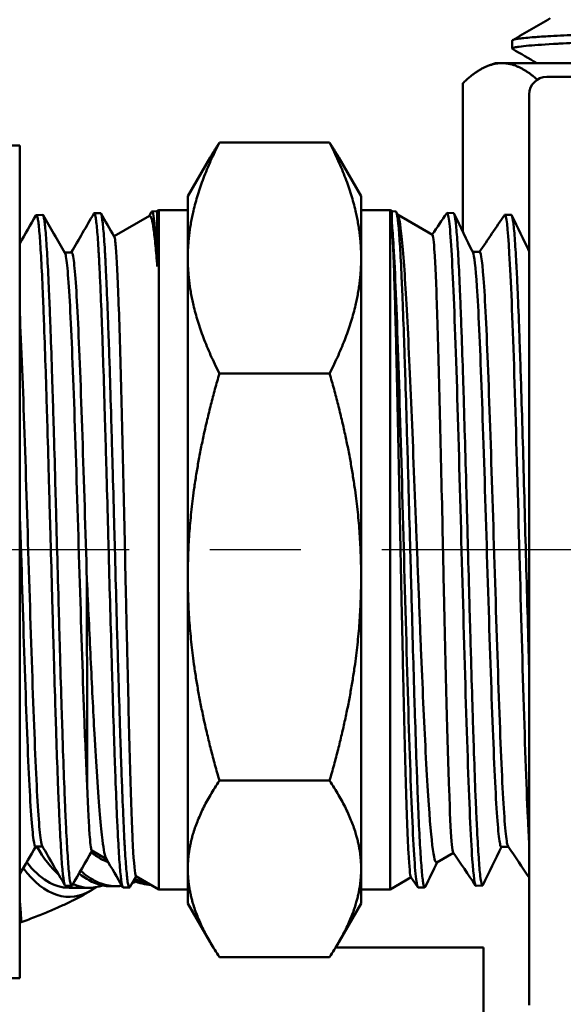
# Model space of a CAD drawing. Header units: inches. Extents: x 0.1 to 33.9, y 0.6 to 21.4.
# Tile 6 of 82: x 8.5 to 9.2, y 5.1 to 6.3. Entities that reach past the tile are written whole.
import ezdxf

# ---------------------------------------------------------------- set-up
doc = ezdxf.new("R2010")
doc.units = ezdxf.units.IN
doc.header["$MEASUREMENT"] = 0
doc.linetypes.add('CHAIN', pattern=[0.7087, 0.4724, -0.0591, 0.1181, -0.0591])
for name, color, linetype, lineweight in [('Centerline (ANSI)', 7, 'Continuous', 25), ('Dimension (ANSI)', 7, 'Continuous', 25), ('Visible (ANSI)', 7, 'Continuous', 50)]:
    doc.layers.add(name, color=color, linetype=linetype, lineweight=lineweight)
doc.styles.add('Note Text (ANSI)', font='tahoma.ttf')
doc.dimstyles.new('Default (ANSI)', dxfattribs={"dimtxt": 0.12, "dimasz": 0.098425, "dimexe": 0.125, "dimexo": 0.0625, "dimgap": 0.031496, "dimtad": 0, "dimtih": 1, "dimtoh": 1, "dimrnd": 1e-08, "dimzin": 4, "dimdsep": 46, "dimtxsty": 'Note Text (ANSI)', "dimcen": 0.09, "dimdle": 0.393701, "dimclrd": 256, "dimclre": 256, "dimclrt": 256, "dimadec": 0, "dimazin": 1, "dimtfac": 1, "dimtofl": 0, "dimtmove": 0, "dimatfit": 3, "dimfxl": 1, "dimtolj": 1, "dimtzin": 4, "dimlwd": -1, "dimlwe": -1, "dimarcsym": 0})

# ---------------------------------------------------------------- blocks, each defined once
blk = doc.blocks.new('*D9')
at = {"layer": 'Defpoints', "color": 0, "transparency": 16777216}
for p in [(4.7284, 11.5564), (7.2481, 11.5564), (9.7063, 2.3583)]:
    blk.add_point(p, dxfattribs=at)
at = {"layer": 'Dimension (ANSI)', "transparency": 16777216}
for p, q in [((7.1856, 11.5564), (4.6034, 11.5564)), ((4.7284, 11.4579), (4.7284, 7.0513)), ((4.7284, 2.4567), (4.7284, 6.8633)), ((9.6438, 2.3583), (4.6034, 2.3583))]:
    blk.add_line(p, q, dxfattribs=at)
for points in [[(4.712, 11.4579), (4.7448, 11.4579), (4.7284, 11.5564)], [(4.712, 2.4567), (4.7448, 2.4567), (4.7284, 2.3583)]]:
    blk.add_solid(points, dxfattribs=at)
at = {"layer": 'Dimension (ANSI)', "transparency": 16777216, "insert": (4.5743, 7.0198), "char_height": 0.12, "attachment_point": 1, "style": 'Note Text (ANSI)'}
blk.add_mtext('\\A1;9.20', dxfattribs=at)

msp = doc.modelspace()

# ---------------------------------------------------------------- linework, layer by layer
at = {"layer": 'Centerline (ANSI)', "linetype": 'CHAIN', "ltscale": 0.952448}
msp.add_line((17.8161, 5.6379), (5.9769, 5.6379), dxfattribs=at)
at = {"layer": 'Visible (ANSI)'}
for p, q in [((9.1409, 6.2679), (9.1406, 6.2579)), ((9.12, 6.2399), (9.1118, 6.2369)), ((9.1281, 6.2399), (9.12, 6.2399)), ((9.4167, 6.2399), (9.1281, 6.2399)), ((9.0797, 6.2151), (9.0797, 6.0314)), ((9.1836, 6.2229), (9.3301, 6.2229)), ((9.1619, 5.0746), (9.1619, 6.2011)), ((8.7788, 6.1416), (8.915, 6.1416)), ((7.2219, 6.1379), (8.5319, 6.1379)), ((8.5319, 6.1379), (8.5319, 5.1079)), ((8.7397, 6.0754), (8.7672, 6.123)), ((8.954, 6.0754), (8.9266, 6.123)), ((8.7397, 6.0754), (8.7397, 5.9988)), ((8.954, 5.9988), (8.954, 6.0754)), ((8.624, 6.0543), (8.6317, 6.0545)), ((8.6919, 6.0508), (8.6948, 6.056)), ((8.6954, 6.0565), (8.702, 6.0567)), ((8.702, 6.0567), (8.704, 6.0579)), ((8.702, 5.9882), (8.702, 6.0567)), ((8.704, 6.0579), (8.704, 5.2179)), ((8.704, 6.0579), (8.7397, 6.0579)), ((8.9897, 6.0579), (8.954, 6.0579)), ((8.9897, 5.2179), (8.9897, 6.0579)), ((8.9918, 6.0567), (8.9897, 6.0579)), ((8.9918, 6.0567), (8.9918, 6.043)), ((8.9968, 6.0565), (8.9918, 6.0567)), ((8.9975, 6.0557), (8.9995, 6.0516)), ((9.0683, 6.0543), (9.0603, 6.0546)), ((8.5525, 6.052), (8.5603, 6.0523)), ((8.6486, 6.0258), (8.6923, 6.0511)), ((9.0421, 6.0277), (8.9991, 6.0525)), ((9.1397, 6.0521), (9.1317, 6.0523)), ((8.5874, 6.0058), (8.596, 6.0058)), ((9.0919, 6.0063), (9.1005, 6.0063)), ((8.7397, 5.9988), (8.7397, 5.6043)), ((8.954, 5.6043), (8.954, 5.9988)), ((9.138, 5.991), (9.138, 5.991)), ((9.138, 5.9899), (9.138, 5.9899)), ((8.7788, 5.8561), (8.915, 5.8561)), ((8.7397, 5.6043), (8.7397, 5.2433)), ((8.954, 5.2433), (8.954, 5.6043)), ((8.7788, 5.3524), (8.915, 5.3524)), ((8.6599, 5.3101), (8.6598, 5.3101)), ((8.5514, 5.271), (8.56, 5.271)), ((8.6211, 5.2658), (8.6392, 5.2553)), ((9.0681, 5.2631), (9.0475, 5.2512)), ((9.1272, 5.2706), (9.1359, 5.2706)), ((8.6563, 5.2391), (8.6563, 5.2391)), ((8.7397, 5.2433), (8.7397, 5.2004)), ((8.954, 5.2004), (8.954, 5.2433)), ((8.6758, 5.2342), (8.6679, 5.2206)), ((8.6756, 5.2343), (8.704, 5.2179)), ((9.0157, 5.2329), (8.9897, 5.2179)), ((9.024, 5.2207), (9.0155, 5.2331)), ((8.5883, 5.2226), (8.596, 5.2223)), ((8.6182, 5.2199), (8.5929, 5.2199)), ((8.653, 5.2219), (8.6474, 5.2217)), ((8.6597, 5.2204), (8.6674, 5.2201)), ((8.704, 5.2179), (8.7397, 5.2179)), ((8.9897, 5.2179), (8.954, 5.2179)), ((9.0325, 5.2203), (9.0246, 5.2201)), ((9.104, 5.2225), (9.096, 5.2223)), ((8.7397, 5.2004), (8.7672, 5.1528)), ((8.954, 5.2004), (8.9266, 5.1528)), ((8.5319, 5.1772), (8.5338, 5.1772)), ((9.1051, 5.1461), (8.9226, 5.1461)), ((9.1051, 5.1461), (9.1051, 4.7921)), ((8.7788, 5.1342), (8.915, 5.1342)), ((8.5319, 5.1079), (7.7819, 5.1079))]:
    msp.add_line(p, q, dxfattribs=at)
msp.add_arc((9.1836, 6.2011), 0.0218, 90, 180, dxfattribs=at)
for centre, major_axis, ratio, start_param, end_param in [((8.9919, 5.6395), (0.0024, -0.4185), 0.019925, 2.863201, 2.87332), ((8.6182, 5.4899), (0, -0.27), 0.412402, 5.657481, 5.935466), ((8.5929, 5.4899), (0, -0.27), 0.412402, 5.793266, 6.283185), ((8.5929, 5.4899), (0, -0.2812), 0.412402, 5.773478, 6.532963), ((8.6182, 5.4899), (0, -0.27), 0.412402, 5.988979, 5.989118), ((8.6182, 5.4899), (0, -0.27), 0.412402, 6.096987, 6.431211), ((8.5929, 5.4899), (0, -0.2812), 0.412402, 0.249777, 0.292931)]:
    msp.add_ellipse(centre, major_axis=major_axis, ratio=ratio, start_param=start_param, end_param=end_param, dxfattribs=at)
for points, knots in [([(9.1409, 6.2679), (9.1409, 6.268), (9.141, 6.2681), (9.1417, 6.2688), (9.144, 6.2694), (9.1519, 6.2706), (9.1578, 6.2712), (9.171, 6.2723), (9.1775, 6.2727), (9.1945, 6.2737), (9.2055, 6.2743), (9.231, 6.2755), (9.2455, 6.2761), (9.2731, 6.2772), (9.2857, 6.2777), (9.3152, 6.2787), (9.3325, 6.2792), (9.3705, 6.2804), (9.3913, 6.2811), (9.4236, 6.282), (9.4346, 6.2823), (9.4618, 6.2831), (9.4782, 6.2835), (9.5137, 6.2845), (9.533, 6.285), (9.5642, 6.2859), (9.5761, 6.2862), (9.6005, 6.2869), (9.6131, 6.2872), (9.642, 6.288), (9.6584, 6.2885), (9.693, 6.2894), (9.7111, 6.29), (9.7397, 6.2908), (9.7504, 6.2911), (9.7719, 6.2918), (9.7826, 6.2922), (9.8069, 6.2929), (9.8203, 6.2934), (9.8475, 6.2944), (9.8612, 6.2949), (9.8818, 6.2957), (9.8893, 6.2961), (9.9038, 6.2968), (9.9108, 6.2971), (9.926, 6.2979), (9.9339, 6.2983), (9.9487, 6.2993), (9.9554, 6.2998), (9.9643, 6.3007), (9.9672, 6.301), (9.9721, 6.3017), (9.974, 6.302), (9.9773, 6.3028), (9.9782, 6.3033), (9.978, 6.3039), (9.9779, 6.304), (9.9776, 6.3041)], [2.630122, 2.630122, 2.630122, 2.630122, 2.659953, 2.659953, 2.823161, 2.823161, 2.99525, 2.99525, 3.121676, 3.121676, 3.285232, 3.285232, 3.457235, 3.457235, 3.585545, 3.585545, 3.744991, 3.744991, 3.91989, 3.91989, 4.007883, 4.007883, 4.135395, 4.135395, 4.282292, 4.282292, 4.37311, 4.37311, 4.469089, 4.469089, 4.596693, 4.596693, 4.743332, 4.743332, 4.834352, 4.834352, 4.930098, 4.930098, 5.0578, 5.0578, 5.204171, 5.204171, 5.295403, 5.295403, 5.390909, 5.390909, 5.518715, 5.518715, 5.664809, 5.664809, 5.756264, 5.756264, 5.851522, 5.851522, 5.979437, 5.979437, 6.020602, 6.020602, 6.020602, 6.020602]), ([(9.9784, 6.2936), (9.9784, 6.2936), (9.9784, 6.2935), (9.9779, 6.2927), (9.9746, 6.2919), (9.9651, 6.2907), (9.961, 6.2903), (9.9522, 6.2896), (9.9478, 6.2892), (9.9348, 6.2883), (9.9253, 6.2878), (9.9063, 6.2868), (9.8972, 6.2864), (9.8767, 6.2855), (9.8652, 6.285), (9.846, 6.2843), (9.8389, 6.284), (9.8229, 6.2835), (9.814, 6.2832), (9.7906, 6.2824), (9.7757, 6.2819), (9.7438, 6.2809), (9.7266, 6.2804), (9.6988, 6.2796), (9.6885, 6.2793), (9.6738, 6.2789), (9.6696, 6.2788), (9.6374, 6.2779), (9.6089, 6.2771), (9.5649, 6.2759), (9.5498, 6.2755), (9.5224, 6.2747), (9.5103, 6.2744), (9.4938, 6.274), (9.4895, 6.2738), (9.4567, 6.2729), (9.4289, 6.2722), (9.3881, 6.271), (9.3744, 6.2706), (9.3504, 6.2698), (9.34, 6.2695), (9.3263, 6.269), (9.3227, 6.2689), (9.2945, 6.268), (9.2718, 6.2672), (9.2406, 6.2659), (9.2305, 6.2655), (9.215, 6.2648), (9.2092, 6.2645), (9.2014, 6.2641), (9.1992, 6.264), (9.1824, 6.2631), (9.1704, 6.2623), (9.1566, 6.2611), (9.1527, 6.2607), (9.1471, 6.2599), (9.1452, 6.2596), (9.1432, 6.2592), (9.1427, 6.259), (9.1406, 6.2584), (9.1402, 6.2579), (9.1411, 6.2574)], [41.68769, 41.68769, 41.68769, 41.68769, 41.704023, 41.704023, 41.9222, 41.9222, 42.037294, 42.037294, 42.12973, 42.12973, 42.284078, 42.284078, 42.403536, 42.403536, 42.535057, 42.535057, 42.60873, 42.60873, 42.695081, 42.695081, 42.828886, 42.828886, 42.972844, 42.972844, 43.055752, 43.055752, 43.089468, 43.089468, 43.309222, 43.309222, 43.424866, 43.424866, 43.518039, 43.518039, 43.551738, 43.551738, 43.771768, 43.771768, 43.8875, 43.8875, 43.979529, 43.979529, 44.012736, 44.012736, 44.242336, 44.242336, 44.36384, 44.36384, 44.4428, 44.4428, 44.476333, 44.476333, 44.698632, 44.698632, 44.815401, 44.815401, 44.905704, 44.905704, 44.939318, 44.939318, 45.085417, 45.085417, 45.085417, 45.085417]), ([(8.6235, 6.0538), (8.6236, 6.054), (8.6237, 6.0541), (8.6238, 6.0542), (8.6244, 6.0547), (8.625, 6.0532), (8.6256, 6.0498), (8.6259, 6.0481), (8.6263, 6.0459), (8.6266, 6.0432), (8.6269, 6.0405), (8.6272, 6.0373), (8.6276, 6.0337), (8.6282, 6.0264), (8.6289, 6.0173), (8.6295, 6.0065), (8.6298, 6.0011), (8.6301, 5.9953), (8.6304, 5.989), (8.6307, 5.9827), (8.6311, 5.9759), (8.6314, 5.9688), (8.632, 5.9545), (8.6327, 5.9389), (8.6333, 5.9218), (8.6336, 5.9133), (8.634, 5.9045), (8.6343, 5.8953), (8.6346, 5.8861), (8.6349, 5.8765), (8.6352, 5.8667), (8.6359, 5.8471), (8.6365, 5.8266), (8.6371, 5.8053), (8.6374, 5.7946), (8.6377, 5.7838), (8.6381, 5.7727), (8.6384, 5.7616), (8.6387, 5.7503), (8.639, 5.7389), (8.6397, 5.7161), (8.6403, 5.6931), (8.641, 5.6699), (8.6413, 5.6583), (8.6416, 5.6467), (8.6419, 5.635), (8.6422, 5.6233), (8.6425, 5.6115), (8.6428, 5.5998), (8.6435, 5.5764), (8.6441, 5.5534), (8.6448, 5.531), (8.6451, 5.5197), (8.6454, 5.5086), (8.6457, 5.4975), (8.6461, 5.4865), (8.6464, 5.4756), (8.6467, 5.4649), (8.6473, 5.4435), (8.6479, 5.4232), (8.6486, 5.4039), (8.6489, 5.3943), (8.6492, 5.3849), (8.6495, 5.3758), (8.6499, 5.3667), (8.6502, 5.3578), (8.6505, 5.3493), (8.6512, 5.3323), (8.6518, 5.3169), (8.6524, 5.303), (8.6527, 5.296), (8.6531, 5.2895), (8.6534, 5.2833), (8.6537, 5.2771), (8.654, 5.2713), (8.6543, 5.266), (8.6549, 5.2553), (8.6556, 5.2465), (8.6562, 5.2395), (8.6566, 5.236), (8.6569, 5.233), (8.6572, 5.2305), (8.6575, 5.2279), (8.6578, 5.2258), (8.6582, 5.2242), (8.6587, 5.2216), (8.6592, 5.2204), (8.6597, 5.2204)], [0.83924865, 0.83924865, 0.83924865, 0.83924865, 0.83984375, 0.83984375, 0.83984375, 0.84375, 0.84375, 0.84375, 0.84570313, 0.84570313, 0.84570313, 0.84765625, 0.84765625, 0.84765625, 0.8515625, 0.8515625, 0.8515625, 0.85351563, 0.85351563, 0.85351563, 0.85546875, 0.85546875, 0.85546875, 0.859375, 0.859375, 0.859375, 0.86132813, 0.86132813, 0.86132813, 0.86328125, 0.86328125, 0.86328125, 0.8671875, 0.8671875, 0.8671875, 0.86914063, 0.86914063, 0.86914063, 0.87109375, 0.87109375, 0.87109375, 0.875, 0.875, 0.875, 0.87695313, 0.87695313, 0.87695313, 0.87890625, 0.87890625, 0.87890625, 0.8828125, 0.8828125, 0.8828125, 0.88476563, 0.88476563, 0.88476563, 0.88671875, 0.88671875, 0.88671875, 0.890625, 0.890625, 0.890625, 0.89257813, 0.89257813, 0.89257813, 0.89453125, 0.89453125, 0.89453125, 0.8984375, 0.8984375, 0.8984375, 0.90039063, 0.90039063, 0.90039063, 0.90234375, 0.90234375, 0.90234375, 0.90625, 0.90625, 0.90625, 0.90820313, 0.90820313, 0.90820313, 0.91015625, 0.91015625, 0.91015625, 0.91330086, 0.91330086, 0.91330086, 0.91330086]), ([(8.6679, 5.2206), (8.6679, 5.2204), (8.6678, 5.2203), (8.6677, 5.2202), (8.6671, 5.2197), (8.6664, 5.2211), (8.6658, 5.2244), (8.6655, 5.2261), (8.6652, 5.2282), (8.6649, 5.2309), (8.6645, 5.2335), (8.6642, 5.2367), (8.6639, 5.2403), (8.6632, 5.2475), (8.6626, 5.2564), (8.662, 5.2672), (8.6617, 5.2726), (8.6613, 5.2784), (8.661, 5.2846), (8.6607, 5.2909), (8.6604, 5.2976), (8.6601, 5.3047), (8.6595, 5.3188), (8.6588, 5.3344), (8.6582, 5.3513), (8.6578, 5.3598), (8.6575, 5.3686), (8.6572, 5.3778), (8.6569, 5.387), (8.6566, 5.3966), (8.6562, 5.4063), (8.6556, 5.4258), (8.655, 5.4462), (8.6544, 5.4675), (8.6541, 5.4781), (8.6537, 5.489), (8.6534, 5.5), (8.6531, 5.5111), (8.6528, 5.5224), (8.6524, 5.5338), (8.6518, 5.5565), (8.6511, 5.5794), (8.6505, 5.6026), (8.6502, 5.6142), (8.6499, 5.6259), (8.6496, 5.6376), (8.6493, 5.6494), (8.6489, 5.6612), (8.6486, 5.6729), (8.648, 5.6962), (8.6474, 5.7191), (8.6467, 5.7417), (8.6464, 5.753), (8.6461, 5.7641), (8.6457, 5.7752), (8.6454, 5.7863), (8.6451, 5.7973), (8.6448, 5.808), (8.6441, 5.8294), (8.6435, 5.8497), (8.6429, 5.8691), (8.6426, 5.8788), (8.6423, 5.8882), (8.6419, 5.8974), (8.6416, 5.9065), (8.6413, 5.9155), (8.641, 5.924), (8.6403, 5.941), (8.6397, 5.9565), (8.639, 5.9706), (8.6387, 5.9776), (8.6384, 5.9842), (8.6381, 5.9904), (8.6378, 5.9967), (8.6375, 6.0026), (8.6372, 6.0079), (8.6365, 6.0187), (8.6359, 6.0276), (8.6352, 6.0347), (8.6349, 6.0383), (8.6346, 6.0413), (8.6343, 6.044), (8.6339, 6.0466), (8.6336, 6.0487), (8.6333, 6.0504), (8.6328, 6.0532), (8.6322, 6.0545), (8.6317, 6.0545)], [0.06977487, 0.06977487, 0.06977487, 0.06977487, 0.0703125, 0.0703125, 0.0703125, 0.07421875, 0.07421875, 0.07421875, 0.07617187, 0.07617187, 0.07617187, 0.078125, 0.078125, 0.078125, 0.08203125, 0.08203125, 0.08203125, 0.08398437, 0.08398437, 0.08398437, 0.0859375, 0.0859375, 0.0859375, 0.08984375, 0.08984375, 0.08984375, 0.09179687, 0.09179687, 0.09179687, 0.09375, 0.09375, 0.09375, 0.09765625, 0.09765625, 0.09765625, 0.09960937, 0.09960937, 0.09960937, 0.1015625, 0.1015625, 0.1015625, 0.10546875, 0.10546875, 0.10546875, 0.10742187, 0.10742187, 0.10742187, 0.109375, 0.109375, 0.109375, 0.11328125, 0.11328125, 0.11328125, 0.11523437, 0.11523437, 0.11523437, 0.1171875, 0.1171875, 0.1171875, 0.12109375, 0.12109375, 0.12109375, 0.12304687, 0.12304687, 0.12304687, 0.125, 0.125, 0.125, 0.12890625, 0.12890625, 0.12890625, 0.13085937, 0.13085937, 0.13085937, 0.1328125, 0.1328125, 0.1328125, 0.13671875, 0.13671875, 0.13671875, 0.13867187, 0.13867187, 0.13867187, 0.140625, 0.140625, 0.140625, 0.14392059, 0.14392059, 0.14392059, 0.14392059]), ([(8.6948, 6.056), (8.6953, 6.0568), (8.6958, 6.0566), (8.6963, 6.0552), (8.6969, 6.0534), (8.6976, 6.0497), (8.6982, 6.044), (8.6988, 6.0384), (8.6994, 6.0307), (8.7001, 6.0214), (8.7007, 6.012), (8.7014, 6.0009), (8.702, 5.9882)], [0.98537625, 0.98537625, 0.98537625, 0.98537625, 0.98828125, 0.98828125, 0.98828125, 0.9921875, 0.9921875, 0.9921875, 0.99609375, 0.99609375, 0.99609375, 1, 1, 1, 1]), ([(9.0332, 5.221), (9.0328, 5.2202), (9.0324, 5.2201), (9.032, 5.2208), (9.0317, 5.2213), (9.0313, 5.2224), (9.031, 5.2239), (9.0307, 5.2254), (9.0304, 5.2275), (9.0301, 5.23), (9.0294, 5.235), (9.0288, 5.2418), (9.0282, 5.2507), (9.0279, 5.2551), (9.0275, 5.26), (9.0272, 5.2653), (9.0269, 5.2706), (9.0266, 5.2763), (9.0262, 5.2825), (9.0256, 5.2947), (9.025, 5.3086), (9.0243, 5.3242), (9.024, 5.332), (9.0237, 5.3402), (9.0234, 5.3487), (9.0231, 5.3572), (9.0228, 5.3659), (9.0224, 5.375), (9.0218, 5.3932), (9.0212, 5.4125), (9.0205, 5.4331), (9.0202, 5.4434), (9.0198, 5.454), (9.0195, 5.4646), (9.0192, 5.4753), (9.0189, 5.4862), (9.0186, 5.4972), (9.0179, 5.5192), (9.0173, 5.5418), (9.0167, 5.565), (9.0164, 5.5767), (9.016, 5.5884), (9.0157, 5.6001), (9.0154, 5.6118), (9.0151, 5.6235), (9.0147, 5.6352), (9.0141, 5.6586), (9.0135, 5.6819), (9.0128, 5.7052), (9.0125, 5.7169), (9.0122, 5.7285), (9.0119, 5.7399), (9.0116, 5.7513), (9.0113, 5.7625), (9.0109, 5.7736), (9.0103, 5.7957), (9.0097, 5.8171), (9.009, 5.8379), (9.0087, 5.8482), (9.0084, 5.8584), (9.008, 5.8682), (9.0077, 5.8781), (9.0074, 5.8875), (9.0071, 5.8967), (9.0065, 5.9151), (9.0058, 5.9322), (9.0052, 5.9481), (9.0049, 5.956), (9.0046, 5.9636), (9.0042, 5.9707), (9.0039, 5.9779), (9.0036, 5.9846), (9.0033, 5.9909), (9.0026, 6.0034), (9.002, 6.0143), (9.0014, 6.0235), (9.001, 6.0281), (9.0007, 6.0323), (9.0004, 6.0359), (9.0001, 6.0396), (8.9998, 6.0427), (8.9995, 6.0454), (8.9991, 6.0481), (8.9988, 6.0503), (8.9985, 6.052), (8.9982, 6.0538), (8.9978, 6.055), (8.9975, 6.0557), (8.9973, 6.0563), (8.997, 6.0565), (8.9968, 6.0565)], [0.91557823, 0.91557823, 0.91557823, 0.91557823, 0.91796875, 0.91796875, 0.91796875, 0.91992187, 0.91992187, 0.91992187, 0.921875, 0.921875, 0.921875, 0.92578125, 0.92578125, 0.92578125, 0.92773437, 0.92773437, 0.92773437, 0.9296875, 0.9296875, 0.9296875, 0.93359375, 0.93359375, 0.93359375, 0.93554687, 0.93554687, 0.93554687, 0.9375, 0.9375, 0.9375, 0.94140625, 0.94140625, 0.94140625, 0.94335937, 0.94335937, 0.94335937, 0.9453125, 0.9453125, 0.9453125, 0.94921875, 0.94921875, 0.94921875, 0.95117187, 0.95117187, 0.95117187, 0.953125, 0.953125, 0.953125, 0.95703125, 0.95703125, 0.95703125, 0.95898437, 0.95898437, 0.95898437, 0.9609375, 0.9609375, 0.9609375, 0.96484375, 0.96484375, 0.96484375, 0.96679687, 0.96679687, 0.96679687, 0.96875, 0.96875, 0.96875, 0.97265625, 0.97265625, 0.97265625, 0.97460937, 0.97460937, 0.97460937, 0.9765625, 0.9765625, 0.9765625, 0.98046875, 0.98046875, 0.98046875, 0.98242187, 0.98242187, 0.98242187, 0.984375, 0.984375, 0.984375, 0.98632812, 0.98632812, 0.98632812, 0.98828125, 0.98828125, 0.98828125, 0.98970175, 0.98970175, 0.98970175, 0.98970175]), ([(9.1046, 5.2232), (9.1044, 5.2228), (9.1043, 5.2226), (9.1041, 5.2226), (9.1038, 5.2224), (9.1035, 5.2228), (9.1031, 5.2236), (9.1025, 5.2253), (9.1019, 5.229), (9.1012, 5.2347), (9.1009, 5.2375), (9.1006, 5.2408), (9.1002, 5.2446), (9.0999, 5.2484), (9.0996, 5.2526), (9.0993, 5.2573), (9.0986, 5.2667), (9.098, 5.2778), (9.0974, 5.2907), (9.097, 5.2972), (9.0967, 5.3042), (9.0964, 5.3114), (9.0961, 5.3187), (9.0957, 5.3263), (9.0954, 5.3343), (9.0948, 5.3503), (9.0941, 5.3676), (9.0935, 5.3864), (9.0932, 5.3957), (9.0928, 5.4055), (9.0925, 5.4154), (9.0922, 5.4254), (9.0919, 5.4355), (9.0916, 5.4459), (9.091, 5.4666), (9.0903, 5.4882), (9.0896, 5.5106), (9.0893, 5.5218), (9.089, 5.5333), (9.0887, 5.5448), (9.0883, 5.5562), (9.088, 5.5677), (9.0877, 5.5793), (9.0871, 5.6024), (9.0864, 5.6258), (9.0858, 5.6494), (9.0855, 5.6612), (9.0852, 5.673), (9.0848, 5.6847), (9.0845, 5.6964), (9.0842, 5.708), (9.0839, 5.7194), (9.0832, 5.7424), (9.0826, 5.7648), (9.0819, 5.7869), (9.0816, 5.7979), (9.0813, 5.8088), (9.081, 5.8194), (9.0807, 5.83), (9.0803, 5.8403), (9.08, 5.8503), (9.0794, 5.8704), (9.0788, 5.8895), (9.0781, 5.9075), (9.0778, 5.9165), (9.0774, 5.9252), (9.0771, 5.9335), (9.0768, 5.9418), (9.0765, 5.9497), (9.0762, 5.9572), (9.0755, 5.9722), (9.0749, 5.9856), (9.0743, 5.9975), (9.0739, 6.0035), (9.0736, 6.009), (9.0733, 6.0141), (9.073, 6.0191), (9.0726, 6.0237), (9.0723, 6.0278), (9.0717, 6.036), (9.071, 6.0424), (9.0704, 6.0468), (9.0701, 6.049), (9.0698, 6.0508), (9.0694, 6.052), (9.0691, 6.0533), (9.0688, 6.054), (9.0685, 6.0542), (9.0684, 6.0543), (9.0683, 6.0543), (9.0683, 6.0543)], [0.77047429, 0.77047429, 0.77047429, 0.77047429, 0.77148437, 0.77148437, 0.77148437, 0.7734375, 0.7734375, 0.7734375, 0.77734375, 0.77734375, 0.77734375, 0.77929687, 0.77929687, 0.77929687, 0.78125, 0.78125, 0.78125, 0.78515625, 0.78515625, 0.78515625, 0.78710937, 0.78710937, 0.78710937, 0.7890625, 0.7890625, 0.7890625, 0.79296875, 0.79296875, 0.79296875, 0.79492187, 0.79492187, 0.79492187, 0.796875, 0.796875, 0.796875, 0.80078125, 0.80078125, 0.80078125, 0.80273437, 0.80273437, 0.80273437, 0.8046875, 0.8046875, 0.8046875, 0.80859375, 0.80859375, 0.80859375, 0.81054687, 0.81054687, 0.81054687, 0.8125, 0.8125, 0.8125, 0.81640625, 0.81640625, 0.81640625, 0.81835937, 0.81835937, 0.81835937, 0.8203125, 0.8203125, 0.8203125, 0.82421875, 0.82421875, 0.82421875, 0.82617187, 0.82617187, 0.82617187, 0.828125, 0.828125, 0.828125, 0.83203125, 0.83203125, 0.83203125, 0.83398437, 0.83398437, 0.83398437, 0.8359375, 0.8359375, 0.8359375, 0.83984375, 0.83984375, 0.83984375, 0.84179687, 0.84179687, 0.84179687, 0.84375, 0.84375, 0.84375, 0.84420752, 0.84420752, 0.84420752, 0.84420752]), ([(8.552, 6.0516), (8.5522, 6.052), (8.5525, 6.0521), (8.5527, 6.052), (8.553, 6.0518), (8.5534, 6.0512), (8.5537, 6.05), (8.554, 6.0488), (8.5543, 6.0472), (8.5547, 6.045), (8.5553, 6.0407), (8.5559, 6.0345), (8.5566, 6.0264), (8.5569, 6.0224), (8.5572, 6.0179), (8.5575, 6.0129), (8.5578, 6.008), (8.5582, 6.0025), (8.5585, 5.9966), (8.5592, 5.9849), (8.5598, 5.9716), (8.5604, 5.9567), (8.5608, 5.9493), (8.5611, 5.9415), (8.5614, 5.9333), (8.5617, 5.9251), (8.562, 5.9164), (8.5623, 5.9075), (8.563, 5.8897), (8.5636, 5.8708), (8.5643, 5.8508), (8.5646, 5.8409), (8.5649, 5.8306), (8.5652, 5.8201), (8.5656, 5.8096), (8.5659, 5.7988), (8.5662, 5.7878), (8.5668, 5.7659), (8.5675, 5.7436), (8.5681, 5.7208), (8.5684, 5.7094), (8.5687, 5.6979), (8.569, 5.6863), (8.5694, 5.6746), (8.5697, 5.6628), (8.57, 5.6511), (8.5707, 5.6276), (8.5713, 5.6044), (8.572, 5.5813), (8.5723, 5.5698), (8.5726, 5.5583), (8.5729, 5.5469), (8.5732, 5.5355), (8.5735, 5.524), (8.5739, 5.5128), (8.5745, 5.4905), (8.5751, 5.4689), (8.5758, 5.4482), (8.5761, 5.4379), (8.5764, 5.4277), (8.5768, 5.4178), (8.5771, 5.4078), (8.5774, 5.3981), (8.5777, 5.3887), (8.5784, 5.3699), (8.579, 5.3525), (8.5796, 5.3365), (8.5799, 5.3285), (8.5803, 5.3208), (8.5806, 5.3135), (8.5809, 5.3062), (8.5812, 5.2992), (8.5816, 5.2927), (8.5822, 5.2796), (8.5829, 5.2684), (8.5835, 5.2589), (8.5838, 5.2541), (8.5841, 5.2498), (8.5844, 5.2459), (8.5847, 5.242), (8.5851, 5.2386), (8.5854, 5.2357), (8.586, 5.2298), (8.5867, 5.226), (8.5873, 5.224), (8.5876, 5.2231), (8.588, 5.2226), (8.5883, 5.2226)], [0.69384403, 0.69384403, 0.69384403, 0.69384403, 0.6953125, 0.6953125, 0.6953125, 0.69726563, 0.69726563, 0.69726563, 0.69921875, 0.69921875, 0.69921875, 0.703125, 0.703125, 0.703125, 0.70507813, 0.70507813, 0.70507813, 0.70703125, 0.70703125, 0.70703125, 0.7109375, 0.7109375, 0.7109375, 0.71289063, 0.71289063, 0.71289063, 0.71484375, 0.71484375, 0.71484375, 0.71875, 0.71875, 0.71875, 0.72070313, 0.72070313, 0.72070313, 0.72265625, 0.72265625, 0.72265625, 0.7265625, 0.7265625, 0.7265625, 0.72851563, 0.72851563, 0.72851563, 0.73046875, 0.73046875, 0.73046875, 0.734375, 0.734375, 0.734375, 0.73632813, 0.73632813, 0.73632813, 0.73828125, 0.73828125, 0.73828125, 0.7421875, 0.7421875, 0.7421875, 0.74414063, 0.74414063, 0.74414063, 0.74609375, 0.74609375, 0.74609375, 0.75, 0.75, 0.75, 0.75195313, 0.75195313, 0.75195313, 0.75390625, 0.75390625, 0.75390625, 0.7578125, 0.7578125, 0.7578125, 0.75976563, 0.75976563, 0.75976563, 0.76171875, 0.76171875, 0.76171875, 0.765625, 0.765625, 0.765625, 0.76753795, 0.76753795, 0.76753795, 0.76753795]), ([(8.5966, 5.2228), (8.5964, 5.2225), (8.5962, 5.2223), (8.596, 5.2223), (8.5957, 5.2224), (8.5953, 5.2229), (8.595, 5.2239), (8.5944, 5.226), (8.5937, 5.23), (8.5931, 5.2359), (8.5928, 5.2388), (8.5925, 5.2422), (8.5921, 5.2461), (8.5918, 5.25), (8.5915, 5.2545), (8.5912, 5.2593), (8.5906, 5.269), (8.5899, 5.2803), (8.5893, 5.2934), (8.5889, 5.2999), (8.5886, 5.3068), (8.5883, 5.3141), (8.588, 5.3215), (8.5876, 5.3293), (8.5873, 5.3374), (8.5867, 5.3536), (8.5861, 5.371), (8.5854, 5.3897), (8.5851, 5.3991), (8.5848, 5.4087), (8.5845, 5.4186), (8.5841, 5.4286), (8.5838, 5.4389), (8.5835, 5.4494), (8.5828, 5.4703), (8.5822, 5.4919), (8.5816, 5.5141), (8.5813, 5.5252), (8.5809, 5.5365), (8.5806, 5.5479), (8.5803, 5.5593), (8.58, 5.571), (8.5797, 5.5826), (8.579, 5.6059), (8.5784, 5.6291), (8.5777, 5.6524), (8.5774, 5.664), (8.5771, 5.6757), (8.5768, 5.6873), (8.5764, 5.6989), (8.5761, 5.7106), (8.5758, 5.7221), (8.5752, 5.7451), (8.5746, 5.7674), (8.5739, 5.789), (8.5736, 5.7999), (8.5733, 5.8105), (8.573, 5.8211), (8.5726, 5.8316), (8.5723, 5.8419), (8.572, 5.852), (8.5713, 5.8721), (8.5707, 5.8909), (8.57, 5.9085), (8.5697, 5.9173), (8.5694, 5.9258), (8.5691, 5.934), (8.5688, 5.9422), (8.5685, 5.9501), (8.5681, 5.9576), (8.5675, 5.9725), (8.5669, 5.9858), (8.5662, 5.9973), (8.5659, 6.0031), (8.5656, 6.0085), (8.5652, 6.0135), (8.5649, 6.0184), (8.5646, 6.0229), (8.5643, 6.027), (8.5636, 6.0351), (8.563, 6.0412), (8.5624, 6.0454), (8.5621, 6.0475), (8.5617, 6.0491), (8.5614, 6.0503), (8.5611, 6.0514), (8.5608, 6.0521), (8.5604, 6.0522), (8.5604, 6.0523), (8.5603, 6.0523), (8.5603, 6.0523)], [0.21563894, 0.21563894, 0.21563894, 0.21563894, 0.21679687, 0.21679687, 0.21679687, 0.21875, 0.21875, 0.21875, 0.22265625, 0.22265625, 0.22265625, 0.22460937, 0.22460937, 0.22460937, 0.2265625, 0.2265625, 0.2265625, 0.23046875, 0.23046875, 0.23046875, 0.23242187, 0.23242187, 0.23242187, 0.234375, 0.234375, 0.234375, 0.23828125, 0.23828125, 0.23828125, 0.24023437, 0.24023437, 0.24023437, 0.2421875, 0.2421875, 0.2421875, 0.24609375, 0.24609375, 0.24609375, 0.24804687, 0.24804687, 0.24804687, 0.25, 0.25, 0.25, 0.25390625, 0.25390625, 0.25390625, 0.25585937, 0.25585937, 0.25585937, 0.2578125, 0.2578125, 0.2578125, 0.26171875, 0.26171875, 0.26171875, 0.26367187, 0.26367187, 0.26367187, 0.265625, 0.265625, 0.265625, 0.26953125, 0.26953125, 0.26953125, 0.27148437, 0.27148437, 0.27148437, 0.2734375, 0.2734375, 0.2734375, 0.27734375, 0.27734375, 0.27734375, 0.27929687, 0.27929687, 0.27929687, 0.28125, 0.28125, 0.28125, 0.28515625, 0.28515625, 0.28515625, 0.28710937, 0.28710937, 0.28710937, 0.2890625, 0.2890625, 0.2890625, 0.28937889, 0.28937889, 0.28937889, 0.28937889]), ([(8.6923, 6.0511), (8.6925, 6.0512), (8.6927, 6.0512), (8.6944, 6.0507), (8.6959, 6.0452), (8.6982, 6.029), (8.699, 6.022), (8.7005, 6.0063), (8.7013, 5.9977), (8.702, 5.9882)], [-0.6135464, -0.6135464, -0.6135464, -0.6135464, -0.5771669, -0.5771669, -0.2897871, -0.2897871, -0.138021, -0.138021, -0.000001, -0.000001, -0.000001, -0.000001]), ([(9.0155, 5.2331), (9.0145, 5.2346), (9.0135, 5.2449), (9.0114, 5.284), (9.0103, 5.3144), (9.0081, 5.3915), (9.007, 5.4374), (9.0053, 5.512), (9.0048, 5.537), (9.0032, 5.6161), (9.0021, 5.6713), (8.9999, 5.7789), (8.9988, 5.8302), (8.9967, 5.9152), (8.9958, 5.9498), (8.9943, 5.9931), (8.9938, 6.0062), (8.9928, 6.0273), (8.9924, 6.0355), (8.9919, 6.0419)], [-2.986849, -2.986849, -2.986849, -2.986849, -2.612578, -2.612578, -2.194348, -2.194348, -1.776934, -1.776934, -1.577381, -1.577381, -1.158347, -1.158347, -0.738666, -0.738666, -0.373088, -0.373088, -0.177634, -0.177634, 0, 0, 0, 0]), ([(8.9995, 6.0516), (8.9999, 6.0509), (9.0002, 6.0499), (9.0026, 6.0409), (9.0046, 6.0225), (9.0077, 5.9811), (9.0087, 5.9657), (9.0118, 5.9124), (9.0137, 5.8688), (9.0179, 5.7716), (9.0199, 5.7189), (9.023, 5.64), (9.024, 5.6148), (9.026, 5.5649), (9.0269, 5.5403), (9.0298, 5.4693), (9.0318, 5.4259), (9.0348, 5.368), (9.0358, 5.3497), (9.0388, 5.3033), (9.0408, 5.2809), (9.0437, 5.2601), (9.0446, 5.2554), (9.0462, 5.2514), (9.0469, 5.2509), (9.0475, 5.2512)], [-5.054395, -5.054395, -5.054395, -5.054395, -4.986884, -4.986884, -4.569565, -4.569565, -4.371651, -4.371651, -3.960205, -3.960205, -3.552951, -3.552951, -3.362049, -3.362049, -3.171393, -3.171393, -2.794452, -2.794452, -2.59413, -2.59413, -2.22272, -2.22272, -2.035861, -2.035861, -1.916758, -1.916758, -1.916758, -1.916758]), ([(9.1619, 5.4831), (9.1616, 5.4923), (9.1613, 5.5016), (9.1611, 5.511), (9.1605, 5.5333), (9.1598, 5.5561), (9.1592, 5.5793), (9.1585, 5.6026), (9.1578, 5.6264), (9.1572, 5.6498), (9.1565, 5.6732), (9.1559, 5.6964), (9.1553, 5.7195), (9.1547, 5.7425), (9.154, 5.7654), (9.1534, 5.7872), (9.1527, 5.8091), (9.152, 5.8301), (9.1514, 5.8503), (9.1511, 5.8604), (9.1508, 5.8703), (9.1504, 5.8799), (9.1501, 5.8895), (9.1498, 5.8987), (9.1495, 5.9076), (9.1488, 5.9253), (9.1482, 5.9417), (9.1476, 5.9567), (9.1472, 5.9642), (9.1469, 5.9714), (9.1466, 5.9782), (9.1462, 5.9849), (9.1459, 5.9912), (9.1456, 5.997), (9.1449, 6.0087), (9.1443, 6.0186), (9.1437, 6.0267), (9.1434, 6.0307), (9.143, 6.0343), (9.1427, 6.0375), (9.1424, 6.0406), (9.1421, 6.0432), (9.1417, 6.0453), (9.1411, 6.0495), (9.1404, 6.0518), (9.1398, 6.0521), (9.1398, 6.0521), (9.1397, 6.0521), (9.1397, 6.0521)], [0.65460344, 0.65460344, 0.65460344, 0.65460344, 0.65625, 0.65625, 0.65625, 0.66015625, 0.66015625, 0.66015625, 0.6640625, 0.6640625, 0.6640625, 0.66796875, 0.66796875, 0.66796875, 0.671875, 0.671875, 0.671875, 0.67578125, 0.67578125, 0.67578125, 0.67773437, 0.67773437, 0.67773437, 0.6796875, 0.6796875, 0.6796875, 0.68359375, 0.68359375, 0.68359375, 0.68554687, 0.68554687, 0.68554687, 0.6875, 0.6875, 0.6875, 0.69140625, 0.69140625, 0.69140625, 0.69335937, 0.69335937, 0.69335937, 0.6953125, 0.6953125, 0.6953125, 0.69921875, 0.69921875, 0.69921875, 0.69947566, 0.69947566, 0.69947566, 0.69947566]), ([(8.6756, 5.2343), (8.6754, 5.2344), (8.6752, 5.2349), (8.6738, 5.2406), (8.6726, 5.2558), (8.6709, 5.2925), (8.6704, 5.3065), (8.6693, 5.3385), (8.6687, 5.3565), (8.6671, 5.4135), (8.6661, 5.4564), (8.6644, 5.5281), (8.6638, 5.5542), (8.6622, 5.6277), (8.6612, 5.6754), (8.6596, 5.7459), (8.659, 5.7697), (8.6579, 5.8151), (8.6574, 5.8368), (8.6557, 5.9), (8.6545, 5.9364), (8.6528, 5.9778), (8.6523, 5.9891), (8.6512, 6.0076), (8.6506, 6.0146), (8.6496, 6.0227), (8.6492, 6.0248), (8.6488, 6.0255)], [-6.81684, -6.81684, -6.81684, -6.81684, -6.738514, -6.738514, -6.331589, -6.331589, -6.137458, -6.137458, -5.941043, -5.941043, -5.566693, -5.566693, -5.36216, -5.36216, -5.000891, -5.000891, -4.81128, -4.81128, -4.62262, -4.62262, -4.226182, -4.226182, -4.036914, -4.036914, -3.844166, -3.844166, -3.700448, -3.700448, -3.700448, -3.700448]), ([(9.0679, 5.2634), (9.0678, 5.2636), (9.0676, 5.2641), (9.0669, 5.2669), (9.0664, 5.2712), (9.0648, 5.2909), (9.0637, 5.3129), (9.0621, 5.3574), (9.0616, 5.3745), (9.0605, 5.4113), (9.06, 5.431), (9.0584, 5.4955), (9.0572, 5.5438), (9.0556, 5.6179), (9.0551, 5.642), (9.0535, 5.7167), (9.0523, 5.7662), (9.0502, 5.8577), (9.049, 5.8987), (9.0474, 5.9483), (9.0469, 5.9626), (9.0459, 5.9871), (9.0453, 5.9973), (9.0439, 6.0197), (9.043, 6.0271), (9.0421, 6.0277)], [-9.331078, -9.331078, -9.331078, -9.331078, -9.273257, -9.273257, -9.090635, -9.090635, -8.717218, -8.717218, -8.524425, -8.524425, -8.336682, -8.336682, -7.942487, -7.942487, -7.755474, -7.755474, -7.359898, -7.359898, -6.963971, -6.963971, -6.775296, -6.775296, -6.587314, -6.587314, -6.25655, -6.25655, -6.25655, -6.25655]), ([(8.6154, 5.3439), (8.6143, 5.3667), (8.6131, 5.3941), (8.61, 5.4754), (8.6081, 5.5351), (8.6043, 5.6581), (8.6024, 5.7213), (8.5986, 5.8356), (8.5967, 5.8866), (8.5929, 5.9638), (8.591, 5.99), (8.5886, 6.003), (8.5882, 6.0045), (8.5877, 6.0053)], [0.27668148, 0.27668148, 0.27668148, 0.27668148, 0.2810141, 0.2810141, 0.28813277, 0.28813277, 0.29525144, 0.29525144, 0.30237012, 0.30237012, 0.30948879, 0.30948879, 0.31113844, 0.31113844, 0.31113844, 0.31113844]), ([(8.615, 5.6007), (8.6132, 5.6609), (8.6113, 5.7225), (8.6075, 5.8356), (8.6056, 5.8866), (8.6018, 5.9638), (8.5999, 5.99), (8.5973, 6.0041), (8.5967, 6.0058), (8.596, 6.0058)], [0.28828949, 0.28828949, 0.28828949, 0.28828949, 0.29525144, 0.29525144, 0.30237012, 0.30237012, 0.30948879, 0.30948879, 0.31189728, 0.31189728, 0.31189728, 0.31189728]), ([(9.0923, 6.0055), (9.0939, 6.0022), (9.0955, 5.9879), (9.099, 5.9347), (9.1009, 5.8918), (9.1047, 5.7885), (9.1066, 5.7282), (9.1104, 5.605), (9.1123, 5.5423), (9.1162, 5.4299), (9.1181, 5.3804), (9.1219, 5.3066), (9.1238, 5.2825), (9.1262, 5.2718), (9.1267, 5.2706), (9.1272, 5.2706)], [0.31062014, 0.31062014, 0.31062014, 0.31062014, 0.31660746, 0.31660746, 0.32372613, 0.32372613, 0.3308448, 0.3308448, 0.33796348, 0.33796348, 0.34508215, 0.34508215, 0.35220082, 0.35220082, 0.35412582, 0.35412582, 0.35412582, 0.35412582]), ([(9.1005, 6.0063), (9.1023, 6.0063), (9.1042, 5.9915), (9.1079, 5.9347), (9.1098, 5.8918), (9.1136, 5.7885), (9.1155, 5.7282), (9.1194, 5.605), (9.1213, 5.5423), (9.1251, 5.4299), (9.127, 5.3804), (9.1308, 5.3066), (9.1327, 5.2825), (9.135, 5.2725), (9.1353, 5.2715), (9.1357, 5.271)], [0.30972989, 0.30972989, 0.30972989, 0.30972989, 0.31660746, 0.31660746, 0.32372613, 0.32372613, 0.3308448, 0.3308448, 0.33796348, 0.33796348, 0.34508215, 0.34508215, 0.35220082, 0.35220082, 0.35348081, 0.35348081, 0.35348081, 0.35348081]), ([(8.5597, 5.2716), (8.5591, 5.2726), (8.5585, 5.2751), (8.556, 5.2922), (8.5541, 5.3207), (8.5503, 5.4015), (8.5484, 5.4538), (8.5445, 5.5694), (8.5426, 5.6325), (8.5388, 5.7541), (8.5369, 5.8123), (8.534, 5.8874), (8.5329, 5.911), (8.5319, 5.9309)], [0.35708278, 0.35708278, 0.35708278, 0.35708278, 0.35931949, 0.35931949, 0.36643817, 0.36643817, 0.37355684, 0.37355684, 0.38067551, 0.38067551, 0.38779418, 0.38779418, 0.39165187, 0.39165187, 0.39165187, 0.39165187]), ([(8.5514, 5.271), (8.5506, 5.271), (8.5498, 5.2738), (8.5471, 5.2922), (8.5451, 5.3207), (8.5413, 5.4015), (8.5394, 5.4538), (8.5356, 5.5684), (8.5338, 5.6303), (8.5319, 5.6901)], [0.35631873, 0.35631873, 0.35631873, 0.35631873, 0.35931949, 0.35931949, 0.36643817, 0.36643817, 0.37355684, 0.37355684, 0.38055062, 0.38055062, 0.38055062, 0.38055062]), ([(8.6154, 5.3439), (8.6154, 5.359), (8.6154, 5.3761), (8.6154, 5.4141), (8.6153, 5.435), (8.6151, 5.4801), (8.6151, 5.5041), (8.615, 5.5523), (8.6151, 5.5763), (8.615, 5.6007)], [-0.7720189, -0.7720189, -0.7720189, -0.7720189, -0.5812124, -0.5812124, -0.3852622, -0.3852622, -0.1863723, -0.1863723, 0, 0, 0, 0]), ([(8.615, 5.6007), (8.6165, 5.5678), (8.6181, 5.5353), (8.6212, 5.4706), (8.6227, 5.4389), (8.6254, 5.3912), (8.6264, 5.3735), (8.6299, 5.321), (8.632, 5.2953), (8.6357, 5.2663), (8.6373, 5.2586), (8.6388, 5.256)], [-4.1605797, -4.1605797, -4.1605797, -4.1605797, -3.9871238, -3.9871238, -3.7999788, -3.7999788, -3.6761214, -3.6761214, -3.3962321, -3.3962321, -3.1823629, -3.1823629, -3.1823629, -3.1823629]), ([(8.6211, 5.2658), (8.6202, 5.2663), (8.6194, 5.2721), (8.618, 5.2893), (8.6176, 5.2973), (8.6165, 5.3174), (8.616, 5.3298), (8.6154, 5.3439)], [-0.6112887, -0.6112887, -0.6112887, -0.6112887, -0.3346879, -0.3346879, -0.1745708, -0.1745708, 0, 0, 0, 0]), ([(8.6203, 5.2639), (8.6241, 5.2608), (8.628, 5.2581), (8.635, 5.2541), (8.6382, 5.2527), (8.6414, 5.2515)], [-1.2248328, -1.2248328, -1.2248328, -1.2248328, -1.157994, -1.157994, -1.1041512, -1.1041512, -1.1041512, -1.1041512]), ([(8.6583, 5.2223), (8.6564, 5.2221), (8.6545, 5.2219), (8.6527, 5.2219), (8.6459, 5.2217), (8.6391, 5.2228), (8.6324, 5.2252), (8.6257, 5.2277), (8.619, 5.2315), (8.6126, 5.2365), (8.6107, 5.2379), (8.6089, 5.2394), (8.6071, 5.241)], [0.90908585, 0.90908585, 0.90908585, 0.90908585, 0.91015625, 0.91015625, 0.91015625, 0.9140625, 0.9140625, 0.9140625, 0.91796875, 0.91796875, 0.91796875, 0.91908668, 0.91908668, 0.91908668, 0.91908668]), ([(8.6755, 5.2275), (8.6747, 5.2272), (8.6738, 5.2268), (8.673, 5.2264), (8.6723, 5.2261), (8.6716, 5.2258), (8.6708, 5.2256)], [0.9057686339, 0.9057686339, 0.9057686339, 0.9057686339, 0.90625, 0.90625, 0.90625, 0.906673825, 0.906673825, 0.906673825, 0.906673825]), ([(8.6928, 5.2244), (8.69, 5.2249), (8.6872, 5.2256), (8.6844, 5.2265), (8.6811, 5.2276), (8.6777, 5.2291), (8.6744, 5.2309), (8.6743, 5.2309), (8.6742, 5.231), (8.674, 5.2311)], [0.769892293, 0.769892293, 0.769892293, 0.769892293, 0.771484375, 0.771484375, 0.771484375, 0.7734375, 0.7734375, 0.7734375, 0.773520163, 0.773520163, 0.773520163, 0.773520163])]:
    msp.add_open_spline(points, degree=3, knots=knots, dxfattribs=at)
for points in [[(9.1414, 6.2684), (9.1569, 6.2774), (9.1724, 6.2863), (9.1878, 6.2953)], [(9.1714, 6.2399), (9.1613, 6.2457), (9.1512, 6.2515), (9.1411, 6.2574)], [(8.5957, 6.0058), (8.605, 6.0218), (8.6142, 6.0378), (8.6235, 6.0538)], [(8.6322, 6.0541), (8.6378, 6.0445), (8.6433, 6.035), (8.6488, 6.0255)], [(9.0419, 6.0278), (9.0479, 6.0366), (9.0539, 6.0454), (9.0598, 6.0542)], [(9.0598, 6.0542), (9.0608, 6.0556), (9.0618, 6.0524), (9.0628, 6.0443)], [(9.0689, 6.0536), (9.0767, 6.0376), (9.0845, 6.0215), (9.0923, 6.0055)], [(9.1315, 6.0523), (9.1334, 6.0535), (9.1353, 6.0368), (9.1372, 6.0043)], [(8.5319, 6.0168), (8.5386, 6.0284), (8.5453, 6.04), (8.552, 6.0516)], [(8.5608, 6.0518), (8.5698, 6.0363), (8.5788, 6.0208), (8.5877, 6.0053)], [(8.9919, 6.0419), (8.9926, 6.0347), (8.9934, 6.0251), (8.9941, 6.013)], [(9.0628, 6.0443), (9.0647, 6.0289), (9.0666, 5.996), (9.0685, 5.9496)], [(9.1002, 6.0063), (9.1106, 6.0215), (9.1209, 6.0368), (9.1313, 6.052)], [(9.1313, 6.052), (9.1314, 6.0521), (9.1314, 6.0522), (9.1315, 6.0523)], [(9.1404, 6.0513), (9.1475, 6.0365), (9.1547, 6.0217), (9.1619, 6.007)], [(8.9941, 6.013), (8.996, 5.9816), (8.9979, 5.9342), (8.9998, 5.8764)], [(9.1372, 6.0043), (9.1392, 5.9718), (9.1411, 5.9236), (9.143, 5.8655)], [(9.0685, 5.9496), (9.0705, 5.9032), (9.0724, 5.8434), (9.0743, 5.7776)], [(8.9998, 5.8764), (9.0017, 5.8186), (9.0037, 5.7507), (9.0056, 5.6808)], [(9.143, 5.8655), (9.1449, 5.8073), (9.1468, 5.7395), (9.1487, 5.6702)], [(9.0743, 5.7776), (9.0762, 5.7117), (9.0781, 5.64), (9.08, 5.571)], [(9.0056, 5.6808), (9.0075, 5.6109), (9.0094, 5.5393), (9.0113, 5.4747)], [(9.1487, 5.6702), (9.1506, 5.6009), (9.1525, 5.5304), (9.1544, 5.4671)], [(9.08, 5.571), (9.0819, 5.5021), (9.0838, 5.4362), (9.0857, 5.3812)], [(9.0113, 5.4747), (9.0132, 5.4101), (9.0151, 5.3526), (9.017, 5.3092)], [(9.1544, 5.4671), (9.1563, 5.4039), (9.1582, 5.3481), (9.1601, 5.3066)], [(9.0857, 5.3812), (9.0876, 5.3263), (9.0895, 5.2826), (9.0914, 5.2553)], [(8.6591, 5.327), (8.6591, 5.327), (8.6591, 5.327), (8.6591, 5.327)], [(8.6598, 5.3105), (8.6598, 5.3105), (8.6598, 5.3105), (8.6598, 5.3105)], [(8.6602, 5.3009), (8.6603, 5.3009), (8.6603, 5.3009), (8.6603, 5.3009)], [(9.017, 5.3092), (9.0189, 5.2659), (9.0208, 5.2368), (9.0227, 5.2255)], [(9.1601, 5.3066), (9.1607, 5.2939), (9.1613, 5.2826), (9.1619, 5.2728)], [(8.5517, 5.271), (8.5451, 5.2596), (8.5385, 5.2482), (8.5319, 5.2368)], [(8.5877, 5.2231), (8.5784, 5.2392), (8.569, 5.2554), (8.5597, 5.2716)], [(8.6213, 5.2656), (8.6131, 5.2514), (8.6048, 5.2371), (8.5966, 5.2228)], [(9.0954, 5.2229), (9.0862, 5.2364), (9.0771, 5.2499), (9.0679, 5.2634)], [(9.1276, 5.2706), (9.1199, 5.2548), (9.1123, 5.239), (9.1046, 5.2232)], [(9.1619, 5.2324), (9.1531, 5.2452), (9.1444, 5.2581), (9.1357, 5.271)], [(8.5913, 5.2584), (8.5912, 5.2584), (8.5912, 5.2584), (8.5912, 5.2584)], [(8.5918, 5.2507), (8.5918, 5.2507), (8.5918, 5.2507), (8.5918, 5.2507)], [(8.6591, 5.2209), (8.6523, 5.2326), (8.6456, 5.2443), (8.6388, 5.256)], [(9.048, 5.2515), (9.0431, 5.2413), (9.0381, 5.2312), (9.0332, 5.221)], [(9.0914, 5.2553), (9.093, 5.2336), (9.0945, 5.2223), (9.096, 5.2223)], [(8.6052, 5.2377), (8.6135, 5.2309), (8.6222, 5.2262), (8.6309, 5.2237)], [(8.6558, 5.2447), (8.6558, 5.2447), (8.6558, 5.2447), (8.6558, 5.2447)], [(8.6727, 5.2288), (8.6798, 5.2255), (8.6871, 5.2237), (8.6944, 5.2234)], [(9.0227, 5.2255), (9.0234, 5.2219), (9.024, 5.2201), (9.0246, 5.2201)], [(8.6309, 5.2237), (8.6364, 5.2222), (8.6419, 5.2215), (8.6474, 5.2217)]]:
    msp.add_open_spline(points, degree=3, dxfattribs=at)
for points, weights in [([(9.0797, 6.2151), (9.1056, 6.2399), (9.1281, 6.2399)], [1.76679029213, 1.90345199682, 1.90345199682]), ([(9.1281, 6.2399), (9.1487, 6.2399), (9.1718, 6.2194)], [1.90345199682, 1.90345199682, 1.78906858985]), ([(8.7788, 6.1416), (8.7397, 6.0651), (8.7397, 5.9988)], [1.39426173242, 1.50210825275, 1.50210825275]), ([(8.7672, 6.123), (8.7725, 6.1321), (8.7788, 6.1416)], [1.42460904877, 1.41068604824, 1.39426173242]), ([(8.954, 5.9988), (8.954, 6.0651), (8.915, 6.1416)], [1.50210825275, 1.50210825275, 1.39426173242]), ([(8.915, 6.1416), (8.9213, 6.1321), (8.9266, 6.123)], [1.39426173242, 1.41068604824, 1.42460904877]), ([(8.7397, 5.9988), (8.7397, 5.9326), (8.7788, 5.8561)], [1.50210825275, 1.50210825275, 1.39426173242]), ([(8.915, 5.8561), (8.954, 5.9326), (8.954, 5.9988)], [1.39426173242, 1.50210825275, 1.50210825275]), ([(8.7788, 5.8561), (8.7397, 5.7211), (8.7397, 5.6043)], [1.39426173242, 1.50210825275, 1.50210825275]), ([(8.915, 5.8561), (8.954, 5.7211), (8.954, 5.6043)], [1.39426173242, 1.50210825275, 1.50210825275]), ([(8.7397, 5.6043), (8.7397, 5.4874), (8.7788, 5.3524)], [1.50210825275, 1.50210825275, 1.39426173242]), ([(8.954, 5.6043), (8.954, 5.4874), (8.915, 5.3524)], [1.50210825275, 1.50210825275, 1.39426173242]), ([(8.7788, 5.3524), (8.7397, 5.2939), (8.7397, 5.2433)], [1.39426173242, 1.50210825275, 1.50210825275]), ([(8.954, 5.2433), (8.954, 5.2939), (8.915, 5.3524)], [1.50210825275, 1.50210825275, 1.39426173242]), ([(8.7397, 5.2433), (8.7397, 5.1927), (8.7788, 5.1342)], [1.50210825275, 1.50210825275, 1.39426173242]), ([(8.915, 5.1342), (8.954, 5.1927), (8.954, 5.2433)], [1.39426173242, 1.50210825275, 1.50210825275]), ([(8.6215, 5.2173), (8.5914, 5.1987), (8.5338, 5.1772)], [1.63442864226, 1.63442864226, 1.5170819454]), ([(8.6267, 5.2207), (8.6242, 5.219), (8.6215, 5.2173)], [1.63349643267, 1.63442864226, 1.63442864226]), ([(8.5338, 5.1772), (8.5333, 5.1912), (8.5319, 5.2044)], [1.5170819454, 1.5418696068, 1.56142126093])]:
    msp.add_rational_spline(points, weights, degree=2, dxfattribs=at)

# ---------------------------------------------------------------- dimensions: what is measured, and where the dimension line sits
at = {"layer": 'Dimension (ANSI)'}
dim = msp.add_linear_dim(base=(4.7284, 11.5564), p1=(9.7063, 2.3583), p2=(7.2481, 11.5564), angle=90, dimstyle='Default (ANSI)', override={"dimgap": 0.031496, "dimdec": 2, "dimtol": 0, "dimlim": 0, "dimtp": 0, "dimtm": 0, "dimtdec": 2, "dimatfit": 1}, dxfattribs=at)
dim.commit()
dim.dimension.update_dxf_attribs({"geometry": '*D9', "text_midpoint": (4.7284, 6.9573), "dimtype": 160})

doc.saveas('drawing.dxf')
